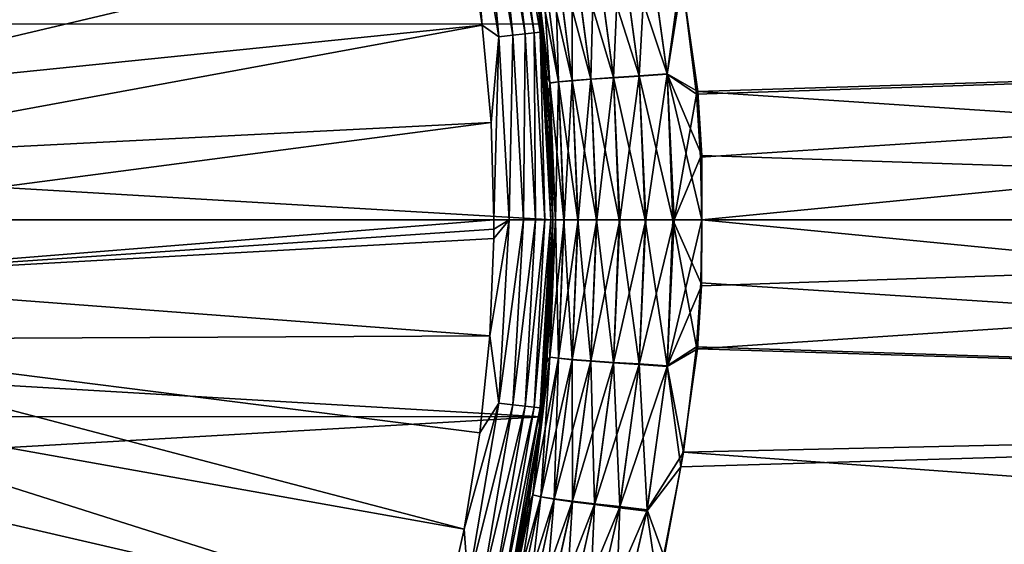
# Model space of a CAD drawing. Header units: metres. Extents: x -22 to 80, y -171 to 22.
# Tile 44 of 77: x 15 to 29, y -4 to 3. Entities that reach past the tile are written whole.
import ezdxf

# ---------------------------------------------------------------- set-up
doc = ezdxf.new("R2010")
doc.units = ezdxf.units.M
doc.layers.add('solid_12421142', color=7, linetype='CONTINUOUS')

msp = doc.modelspace()

# ---------------------------------------------------------------- linework, layer by layer
at = {"layer": 'solid_12421142'}
for points in [[(-22.344313, 2.637737), (-21.886969, 5.215116), (21.893038, 5.189738)], [(-22.344313, 2.637737), (21.893038, 5.189738), (22.345779, 2.624858)], [(11.312619, 3.169647, 120.187675), (11.502551, 2.390258, 120.187675), (21.087517, 5.178103, 120.013718)], [(11.502551, 2.390258, 120.187675), (21.36084, 3.900081, 120.013718), (21.087517, 5.178103, 120.013718)], [(22.307579, 2.936315, 45.160278), (22.345779, 2.624858), (21.893038, 5.189738)], [(21.89786, 5.17047, 119.213844), (22.348957, 2.602707, 119.213844), (21.958445, 4.906803, 90.543976)], [(21.909885, 5.000789, 119.418648), (22.348957, 2.602707, 119.213844), (21.89786, 5.17047, 119.213844)], [(50.400002, 2.53127, 47.153114), (23.90733, 4.907733, 47.581524), (50.400002, 5.025629, 47.610222)], [(50.400002, 5.025629, 88.389778), (24.232988, 3.211651, 88.75296), (50.400002, 2.53127, 88.846886)], [(21.553219, 4.919382, 119.902275), (21.367958, 4.877097, 119.983719), (21.779663, 2.453979, 119.983719)], [(21.553219, 4.919382, 119.902275), (21.968493, 2.475255, 119.902275), (21.711946, 4.95561, 119.774864)], [(21.553219, 4.919382, 119.902275), (21.779663, 2.453979, 119.983719), (21.968493, 2.475255, 119.902275)], [(21.711946, 4.95561, 119.774864), (22.13028, 2.493484, 119.774864), (21.833544, 4.983364, 119.609985)], [(21.968493, 2.475255, 119.902275), (22.13028, 2.493484, 119.774864), (21.711946, 4.95561, 119.774864)], [(21.833544, 4.983364, 119.609985), (22.254217, 2.507448, 119.609985), (21.909885, 5.000789, 119.418648)], [(22.13028, 2.493484, 119.774864), (22.254217, 2.507448, 119.609985), (21.833544, 4.983364, 119.609985)], [(21.909885, 5.000789, 119.418648), (22.332031, 2.516216, 119.418648), (22.348957, 2.602707, 119.213844)], [(22.254217, 2.507448, 119.609985), (22.332031, 2.516216, 119.418648), (21.909885, 5.000789, 119.418648)], [(22.348957, 2.602707, 119.213844), (22.260387, 3.274928, 90.79985), (21.958445, 4.906803, 90.543976)], [(50.400002, 2.53127, 47.153114), (24.216959, 3.316712, 47.263573), (23.90733, 4.907733, 47.581524)], [(21.367958, 4.877097, 119.983719), (21.36084, 3.900081, 120.013718), (21.556782, 2.60793, 120.013718)], [(21.779663, 2.453979, 119.983719), (21.367958, 4.877097, 119.983719), (21.556782, 2.60793, 120.013718)], [(11.502551, 2.390258, 120.187675), (11.638853, 1.599724, 120.187675), (21.36084, 3.900081, 120.013718)], [(11.638853, 1.599724, 120.187675), (21.556782, 2.60793, 120.013718), (21.36084, 3.900081, 120.013718)], [(23.059746, 3.806312, 46.992779), (23.398045, 3.847054, 47.192787), (23.660057, 1.931494, 46.937504)], [(23.061708, 3.797441, 89.009254), (23.314281, 1.905857, 89.251213), (23.400213, 3.836694, 88.809471)], [(23.314281, 1.905857, 89.251213), (23.660513, 1.92819, 89.062988), (23.400213, 3.836694, 88.809471)], [(23.398045, 3.847054, 47.192787), (23.765095, 3.891232, 47.321014), (24.035437, 1.955923, 47.053436)], [(23.660057, 1.931494, 46.937504), (23.398045, 3.847054, 47.192787), (24.035437, 1.955923, 47.053436)], [(23.400213, 3.836694, 88.809471), (23.660513, 1.92819, 89.062988), (23.767439, 3.879421, 88.681396)], [(23.660513, 1.92819, 89.062988), (24.035881, 1.952265, 88.947029), (23.767439, 3.879421, 88.681396)], [(24.035437, 1.955923, 47.053436), (23.765095, 3.891232, 47.321014), (24.216959, 3.316712, 47.263573)], [(23.767439, 3.879421, 88.681396), (24.035881, 1.952265, 88.947029), (24.232988, 3.211651, 88.75296)], [(22.576551, 1.850987, 45.83646), (22.234032, 3.677891, 45.655464), (22.342093, 3.704826, 46.04718)], [(22.343193, 3.700416, 89.95385), (22.234739, 3.674934, 90.345161), (22.463997, 1.833816, 90.545067)], [(22.342093, 3.704826, 46.04718), (22.521048, 3.735216, 46.409271), (22.761209, 1.868526, 46.187965)], [(22.576551, 1.850987, 45.83646), (22.342093, 3.704826, 46.04718), (22.761209, 1.868526, 46.187965)], [(22.343193, 3.700416, 89.95385), (22.576868, 1.849248, 90.163826), (22.52249, 3.729316, 89.59214)], [(22.343193, 3.700416, 89.95385), (22.463997, 1.833816, 90.545067), (22.576868, 1.849248, 90.163826)], [(22.521048, 3.735216, 46.409271), (22.76335, 3.769037, 46.728523), (23.010094, 1.887781, 46.496315)], [(22.761209, 1.868526, 46.187965), (22.521048, 3.735216, 46.409271), (23.010094, 1.887781, 46.496315)], [(22.52249, 3.729316, 89.59214), (22.761595, 1.866392, 89.812408), (22.765074, 3.761652, 89.273224)], [(22.576868, 1.849248, 90.163826), (22.761595, 1.866392, 89.812408), (22.52249, 3.729316, 89.59214)], [(22.761595, 1.866392, 89.812408), (23.010523, 1.885259, 89.504128), (22.765074, 3.761652, 89.273224)], [(22.76335, 3.769037, 46.728523), (23.059746, 3.806312, 46.992779), (23.313831, 1.908768, 46.749268)], [(23.010094, 1.887781, 46.496315), (22.76335, 3.769037, 46.728523), (23.313831, 1.908768, 46.749268)], [(22.765074, 3.761652, 89.273224), (23.010523, 1.885259, 89.504128), (23.061708, 3.797441, 89.009254)], [(23.010523, 1.885259, 89.504128), (23.314281, 1.905857, 89.251213), (23.061708, 3.797441, 89.009254)], [(23.313831, 1.908768, 46.749268), (23.059746, 3.806312, 46.992779), (23.660057, 1.931494, 46.937504)], [(22.234032, 3.677891, 45.655464), (22.463778, 1.835199, 45.455112), (22.307579, 2.936315, 45.160278)], [(22.576551, 1.850987, 45.83646), (22.463778, 1.835199, 45.455112), (22.234032, 3.677891, 45.655464)], [(22.463997, 1.833816, 90.545067), (22.234739, 3.674934, 90.345161), (22.260387, 3.274928, 90.79985)], [(24.035437, 1.955923, 47.053436), (24.216959, 3.316712, 47.263573), (24.442999, 1.720327, 47.070583)], [(50.400002, 2.53127, 47.153114), (24.442999, 1.720327, 47.070583), (24.216959, 3.316712, 47.263573)], [(22.348957, 2.602707, 119.213844), (22.440374, 1.636948, 90.951752), (22.260387, 3.274928, 90.79985)], [(22.463997, 1.833816, 90.545067), (22.260387, 3.274928, 90.79985), (22.440374, 1.636948, 90.951752)], [(24.035881, 1.952265, 88.947029), (24.428419, 1.685768, 88.932228), (24.232988, 3.211651, 88.75296)], [(50.400002, 2.53127, 88.846886), (24.232988, 3.211651, 88.75296), (24.428419, 1.685768, 88.932228)], [(22.307579, 2.936315, 45.160278), (22.415825, 1.944426, 45.066811), (22.345779, 2.624858)], [(22.463778, 1.835199, 45.455112), (22.415825, 1.944426, 45.066811), (22.307579, 2.936315, 45.160278)], [(-22.344313, 2.637737), (22.5, 0), (-22.5, 0)], [(-22.344313, 2.637737), (22.345779, 2.624858), (22.5, 0)], [(11.638853, 1.599724, 120.187675), (11.720889, 0.801731, 120.187675), (21.556782, 2.60793, 120.013718)], [(11.720889, 0.801731, 120.187675), (21.674631, 1.306331, 120.013718), (21.556782, 2.60793, 120.013718)], [(21.779663, 2.453979, 119.983719), (21.556782, 2.60793, 120.013718), (21.674631, 1.306331, 120.013718)], [(22.13028, 2.493484, 119.774864), (22.270309, 0, 119.774864), (22.254217, 2.507448, 119.609985)], [(22.254217, 2.507448, 119.609985), (22.395033, 0, 119.609985), (22.332031, 2.516216, 119.418648)], [(22.270309, 0, 119.774864), (22.395033, 0, 119.609985), (22.254217, 2.507448, 119.609985)], [(22.332031, 2.516216, 119.418648), (22.473339, 0, 119.418648), (22.348957, 2.602707, 119.213844)], [(22.395033, 0, 119.609985), (22.473339, 0, 119.418648), (22.332031, 2.516216, 119.418648)], [(22.5, 0, 45), (22.5, 0), (22.345779, 2.624858)], [(22.479298, 0.964987, 45.013386), (22.5, 0, 45), (22.345779, 2.624858)], [(22.415825, 1.944426, 45.066811), (22.479298, 0.964987, 45.013386), (22.345779, 2.624858)], [(22.348957, 2.602707, 119.213844), (22.5, 0, 119.213844), (22.440374, 1.636948, 90.951752)], [(22.473339, 0, 119.418648), (22.5, 0, 119.213844), (22.348957, 2.602707, 119.213844)], [(50.400002, 2.53127, 88.846886), (24.428419, 1.685768, 88.932228), (24.482399, 0.841607, 88.983131)], [(50.400002, 2.53127, 47.153114), (50.400002, 0, 47), (24.442999, 1.720327, 47.070583)], [(50.400002, 2.53127, 88.846886), (24.482399, 0.841607, 88.983131), (24.5, 0, 89)], [(50.400002, 2.53127, 88.846886), (24.5, 0, 89), (50.400002, 0, 89)], [(21.779663, 2.453979, 119.983719), (21.674631, 1.306331, 120.013718), (21.713963, 0, 120.013718)], [(21.917475, 0, 119.983719), (21.779663, 2.453979, 119.983719), (21.713963, 0, 120.013718)], [(21.968493, 2.475255, 119.902275), (21.779663, 2.453979, 119.983719), (21.917475, 0, 119.983719)], [(21.968493, 2.475255, 119.902275), (21.917475, 0, 119.983719), (22.1075, 0, 119.902275)], [(21.968493, 2.475255, 119.902275), (22.1075, 0, 119.902275), (22.13028, 2.493484, 119.774864)], [(22.1075, 0, 119.902275), (22.270309, 0, 119.774864), (22.13028, 2.493484, 119.774864)], [(22.463778, 1.835199, 45.455112), (22.479298, 0.964987, 45.013386), (22.415825, 1.944426, 45.066811)], [(22.651361, -0.000007, 45.762829), (22.463778, 1.835199, 45.455112), (22.576551, 1.850987, 45.83646)], [(22.576868, 1.849248, 90.163826), (22.463997, 1.833816, 90.545067), (22.538677, 0.000007, 90.610115)], [(22.653311, 0.000004, 90.23246), (22.576868, 1.849248, 90.163826), (22.538677, 0.000007, 90.610115)], [(22.576551, 1.850987, 45.83646), (22.761209, 1.868526, 46.187965), (22.83633, -0.000003, 46.109562)], [(22.651361, -0.000007, 45.762829), (22.576551, 1.850987, 45.83646), (22.83633, -0.000003, 46.109562)], [(22.576868, 1.849248, 90.163826), (22.653311, 0.000004, 90.23246), (22.761595, 1.866392, 89.812408)], [(22.653311, 0.000004, 90.23246), (22.840158, 0.000002, 89.884712), (22.761595, 1.866392, 89.812408)], [(22.761209, 1.868526, 46.187965), (23.010094, 1.887781, 46.496315), (23.085791, 0.000001, 46.414063)], [(22.83633, -0.000003, 46.109562), (22.761209, 1.868526, 46.187965), (23.085791, 0.000001, 46.414063)], [(22.761595, 1.866392, 89.812408), (22.840158, 0.000002, 89.884712), (23.010523, 1.885259, 89.504128)], [(22.840158, 0.000002, 89.884712), (23.091537, -0.000001, 89.580208), (23.010523, 1.885259, 89.504128)], [(23.010094, 1.887781, 46.496315), (23.313831, 1.908768, 46.749268), (23.390245, 0.000004, 46.663597)], [(23.085791, 0.000001, 46.414063), (23.010094, 1.887781, 46.496315), (23.390245, 0.000004, 46.663597)], [(23.010523, 1.885259, 89.504128), (23.091537, -0.000001, 89.580208), (23.314281, 1.905857, 89.251213)], [(23.091537, -0.000001, 89.580208), (23.398016, -0.000003, 89.331245), (23.314281, 1.905857, 89.251213)], [(23.313831, 1.908768, 46.749268), (23.660057, 1.931494, 46.937504), (23.736912, 0.000008, 46.848644)], [(23.390245, 0.000004, 46.663597), (23.313831, 1.908768, 46.749268), (23.736912, 0.000008, 46.848644)], [(23.314281, 1.905857, 89.251213), (23.398016, -0.000003, 89.331245), (23.660513, 1.92819, 89.062988)], [(23.398016, -0.000003, 89.331245), (23.747198, -0.000005, 89.147141), (23.660513, 1.92819, 89.062988)], [(23.660057, 1.931494, 46.937504), (24.035437, 1.955923, 47.053436), (24.111591, 0.000011, 46.961754)], [(23.736912, 0.000008, 46.848644), (23.660057, 1.931494, 46.937504), (24.111591, 0.000011, 46.961754)], [(23.660513, 1.92819, 89.062988), (23.747198, -0.000005, 89.147141), (24.035881, 1.952265, 88.947029)], [(23.747198, -0.000005, 89.147141), (24.125647, -0.000007, 89.035515), (24.035881, 1.952265, 88.947029)], [(24.035437, 1.955923, 47.053436), (24.499052, 0.8641, 47.017784), (24.5, 0, 47)], [(24.111591, 0.000011, 46.961754), (24.035437, 1.955923, 47.053436), (24.5, 0, 47)], [(24.035437, 1.955923, 47.053436), (24.442999, 1.720327, 47.070583), (24.499052, 0.8641, 47.017784)], [(24.035881, 1.952265, 88.947029), (24.125647, -0.000007, 89.035515), (24.428419, 1.685768, 88.932228)], [(22.463997, 1.833816, 90.545067), (22.440374, 1.636948, 90.951752), (22.5, 0, 91)], [(22.463778, 1.835199, 45.455112), (22.538677, -0.000011, 45.389885), (22.479298, 0.964987, 45.013386)], [(22.651361, -0.000007, 45.762829), (22.538677, -0.000011, 45.389885), (22.463778, 1.835199, 45.455112)], [(22.538677, 0.000007, 90.610115), (22.463997, 1.833816, 90.545067), (22.5, 0, 91)], [(50.400002, 0, 47), (24.499052, 0.8641, 47.017784), (24.442999, 1.720327, 47.070583)], [(22.440374, 1.636948, 90.951752), (22.5, 0, 119.213844), (22.5, 0, 91)], [(24.125647, -0.000007, 89.035515), (24.482399, 0.841607, 88.983131), (24.428419, 1.685768, 88.932228)], [(11.720889, 0.801731, 120.187675), (11.748277, 0, 120.187675), (21.674631, 1.306331, 120.013718)], [(11.748277, 0, 120.187675), (21.713963, 0, 120.013718), (21.674631, 1.306331, 120.013718)], [(22.538677, -0.000011, 45.389885), (22.5, 0, 45), (22.479298, 0.964987, 45.013386)], [(24.125647, -0.000007, 89.035515), (24.5, 0, 89), (24.482399, 0.841607, 88.983131)], [(50.400002, 0, 47), (24.5, 0, 47), (24.499052, 0.8641, 47.017784)], [(22.344313, -2.637737), (-22.345779, -2.624858), (-22.5, 0)], [(22.5, 0), (22.344313, -2.637737), (-22.5, 0)], [(11.720889, -0.801731, 120.187675), (21.713963, 0, 120.013718), (11.748277, 0, 120.187675)], [(21.713614, -0.123084, 120.013718), (21.713963, 0, 120.013718), (11.720889, -0.801731, 120.187675)], [(21.658428, -1.551966, 120.013718), (21.917475, 0, 119.983719), (21.712566, -0.246165, 120.013718)], [(21.779663, -2.453979, 119.983719), (21.917475, 0, 119.983719), (21.658428, -1.551966, 120.013718)], [(21.712566, -0.246165, 120.013718), (21.917475, 0, 119.983719), (21.713614, -0.123084, 120.013718)], [(21.713614, -0.123084, 120.013718), (21.917475, 0, 119.983719), (21.713963, 0, 120.013718)], [(21.779663, -2.453979, 119.983719), (22.1075, 0, 119.902275), (21.917475, 0, 119.983719)], [(21.968493, -2.475255, 119.902275), (22.1075, 0, 119.902275), (21.779663, -2.453979, 119.983719)], [(21.968493, -2.475255, 119.902275), (22.270309, 0, 119.774864), (22.1075, 0, 119.902275)], [(21.968493, -2.475255, 119.902275), (22.13028, -2.493484, 119.774864), (22.270309, 0, 119.774864)], [(22.13028, -2.493484, 119.774864), (22.395033, 0, 119.609985), (22.270309, 0, 119.774864)], [(22.13028, -2.493484, 119.774864), (22.254217, -2.507448, 119.609985), (22.395033, 0, 119.609985)], [(22.254217, -2.507448, 119.609985), (22.473339, 0, 119.418648), (22.395033, 0, 119.609985)], [(22.254217, -2.507448, 119.609985), (22.332031, -2.516216, 119.418648), (22.473339, 0, 119.418648)], [(22.332031, -2.516216, 119.418648), (22.5, 0, 119.213844), (22.473339, 0, 119.418648)], [(22.419622, -1.90014, 45.061108), (22.344313, -2.637737), (22.5, 0)], [(22.48019, -0.943953, 45.011162), (22.419622, -1.90014, 45.061108), (22.5, 0)], [(22.463495, -1.837695, 90.544662), (22.538677, 0.000007, 90.610115), (22.480043, -0.947423, 90.987129)], [(22.463495, -1.837695, 90.544662), (22.653311, 0.000004, 90.23246), (22.538677, 0.000007, 90.610115)], [(22.576183, -1.853947, 90.163246), (22.653311, 0.000004, 90.23246), (22.463495, -1.837695, 90.544662)], [(22.538677, 0.000007, 90.610115), (22.5, 0, 91), (22.480043, -0.947423, 90.987129)], [(22.5, 0, 45), (22.48019, -0.943953, 45.011162), (22.5, 0)], [(22.576183, -1.853947, 90.163246), (22.840158, 0.000002, 89.884712), (22.653311, 0.000004, 90.23246)], [(22.576183, -1.853947, 90.163246), (22.760775, -1.871952, 89.811668), (22.840158, 0.000002, 89.884712)], [(22.760775, -1.871952, 89.811668), (23.091537, -0.000001, 89.580208), (22.840158, 0.000002, 89.884712)], [(23.010214, -1.887662, 46.496109), (22.83633, -0.000003, 46.109562), (23.085791, 0.000001, 46.414063)], [(23.010214, -1.887662, 46.496109), (23.085791, 0.000001, 46.414063), (23.314026, -1.907761, 46.748989)], [(23.314026, -1.907761, 46.748989), (23.085791, 0.000001, 46.414063), (23.390245, 0.000004, 46.663597)], [(23.314026, -1.907761, 46.748989), (23.390245, 0.000004, 46.663597), (23.660322, -1.929599, 46.937164)], [(23.660322, -1.929599, 46.937164), (23.390245, 0.000004, 46.663597), (23.736912, 0.000008, 46.848644)], [(23.660322, -1.929599, 46.937164), (23.736912, 0.000008, 46.848644), (24.035776, -1.953182, 47.053074)], [(24.035776, -1.953182, 47.053074), (23.736912, 0.000008, 46.848644), (24.111591, 0.000011, 46.961754)], [(24.034904, -1.96124, 88.946014), (24.5, 0, 89), (24.125647, -0.000007, 89.035515)], [(24.034904, -1.96124, 88.946014), (24.495665, -0.882147, 88.981461), (24.5, 0, 89)], [(24.035776, -1.953182, 47.053074), (24.111591, 0.000011, 46.961754), (24.428694, -1.70014, 47.068935)], [(24.48682, -0.840981, 47.016846), (24.111591, 0.000011, 46.961754), (24.5, 0, 47)], [(24.48682, -0.840981, 47.016846), (24.428694, -1.70014, 47.068935), (24.111591, 0.000011, 46.961754)], [(50.400002, 0, 89), (24.495665, -0.882147, 88.981461), (24.440815, -1.725772, 88.92897)], [(50.400002, -2.53127, 88.846886), (50.400002, 0, 89), (24.440815, -1.725772, 88.92897)], [(50.400002, 0, 89), (24.5, 0, 89), (24.495665, -0.882147, 88.981461)], [(21.712566, -0.246165, 120.013718), (21.713614, -0.123084, 120.013718), (11.720889, -0.801731, 120.187675)], [(22.332031, -2.516216, 119.418648), (22.499638, -0.12754, 119.213844), (22.5, 0, 119.213844)], [(22.332031, -2.516216, 119.418648), (22.498554, -0.255076, 119.213844), (22.499638, -0.12754, 119.213844)], [(22.463614, -1.837731, 45.455231), (22.48019, -0.943953, 45.011162), (22.5, 0, 45)], [(22.463614, -1.837731, 45.455231), (22.5, 0, 45), (22.538677, -0.000011, 45.389885)], [(22.57649, -1.852656, 45.836456), (22.463614, -1.837731, 45.455231), (22.538677, -0.000011, 45.389885)], [(22.480043, -0.947423, 90.987129), (22.5, 0, 91), (22.498554, -0.255076, 119.213844)], [(22.5, 0, 91), (22.499638, -0.12754, 119.213844), (22.498554, -0.255076, 119.213844)], [(22.5, 0, 91), (22.5, 0, 119.213844), (22.499638, -0.12754, 119.213844)], [(22.57649, -1.852656, 45.836456), (22.538677, -0.000011, 45.389885), (22.651361, -0.000007, 45.762829)], [(22.57649, -1.852656, 45.836456), (22.651361, -0.000007, 45.762829), (22.761244, -1.869297, 46.187851)], [(22.761244, -1.869297, 46.187851), (22.651361, -0.000007, 45.762829), (22.83633, -0.000003, 46.109562)], [(22.760775, -1.871952, 89.811668), (23.009613, -1.891676, 89.503258), (23.091537, -0.000001, 89.580208)], [(22.761244, -1.869297, 46.187851), (22.83633, -0.000003, 46.109562), (23.010214, -1.887662, 46.496109)], [(23.009613, -1.891676, 89.503258), (23.398016, -0.000003, 89.331245), (23.091537, -0.000001, 89.580208)], [(23.009613, -1.891676, 89.503258), (23.313316, -1.913134, 89.250252), (23.398016, -0.000003, 89.331245)], [(23.313316, -1.913134, 89.250252), (23.747198, -0.000005, 89.147141), (23.398016, -0.000003, 89.331245)], [(23.313316, -1.913134, 89.250252), (23.659523, -1.936334, 89.061981), (23.747198, -0.000005, 89.147141)], [(23.659523, -1.936334, 89.061981), (24.125647, -0.000007, 89.035515), (23.747198, -0.000005, 89.147141)], [(23.659523, -1.936334, 89.061981), (24.034904, -1.96124, 88.946014), (24.125647, -0.000007, 89.035515)], [(50.400002, -2.53127, 47.153114), (24.48682, -0.840981, 47.016846), (24.5, 0, 47)], [(50.400002, -2.53127, 47.153114), (24.5, 0, 47), (50.400002, 0, 47)], [(21.658428, -1.551966, 120.013718), (21.712566, -0.246165, 120.013718), (11.720889, -0.801731, 120.187675)], [(22.480043, -0.947423, 90.987129), (22.498554, -0.255076, 119.213844), (22.318016, -2.855903, 119.213844)], [(22.332031, -2.516216, 119.418648), (22.318016, -2.855903, 119.213844), (22.498554, -0.255076, 119.213844)], [(21.658428, -1.551966, 120.013718), (11.720889, -0.801731, 120.187675), (11.638853, -1.599724, 120.187675)], [(24.034904, -1.96124, 88.946014), (24.440815, -1.725772, 88.92897), (24.495665, -0.882147, 88.981461)], [(50.400002, -2.53127, 47.153114), (24.428694, -1.70014, 47.068935), (24.48682, -0.840981, 47.016846)], [(22.418875, -1.908942, 90.935699), (22.480043, -0.947423, 90.987129), (22.318016, -2.855903, 119.213844)], [(22.463495, -1.837695, 90.544662), (22.480043, -0.947423, 90.987129), (22.418875, -1.908942, 90.935699)], [(22.463614, -1.837731, 45.455231), (22.419622, -1.90014, 45.061108), (22.48019, -0.943953, 45.011162)], [(21.525831, -2.852145, 120.013718), (21.658428, -1.551966, 120.013718), (11.638853, -1.599724, 120.187675)], [(21.779663, -2.453979, 119.983719), (21.658428, -1.551966, 120.013718), (21.525831, -2.852145, 120.013718)], [(21.315254, -4.141992, 120.013718), (11.638853, -1.599724, 120.187675), (11.502551, -2.390258, 120.187675)], [(21.315254, -4.141992, 120.013718), (21.525831, -2.852145, 120.013718), (11.638853, -1.599724, 120.187675)], [(24.035776, -1.953182, 47.053074), (24.428694, -1.70014, 47.068935), (24.251167, -3.110641, 47.231663)], [(50.400002, -2.53127, 47.153114), (24.251167, -3.110641, 47.231663), (24.428694, -1.70014, 47.068935)], [(22.233118, -3.68268, 90.343765), (22.463495, -1.837695, 90.544662), (22.314575, -2.882663, 90.845695)], [(22.576183, -1.853947, 90.163246), (22.463495, -1.837695, 90.544662), (22.233118, -3.68268, 90.343765)], [(22.463614, -1.837731, 45.455231), (22.233303, -3.683029, 45.65601), (22.419622, -1.90014, 45.061108)], [(22.341837, -3.707564, 46.047234), (22.233303, -3.683029, 45.65601), (22.463614, -1.837731, 45.455231)], [(22.463495, -1.837695, 90.544662), (22.418875, -1.908942, 90.935699), (22.314575, -2.882663, 90.845695)], [(22.341837, -3.707564, 46.047234), (22.463614, -1.837731, 45.455231), (22.57649, -1.852656, 45.836456)], [(24.034904, -1.96124, 88.946014), (24.218773, -3.307664, 88.737869), (24.440815, -1.725772, 88.92897)], [(50.400002, -2.53127, 88.846886), (24.440815, -1.725772, 88.92897), (24.218773, -3.307664, 88.737869)], [(22.576183, -1.853947, 90.163246), (22.233118, -3.68268, 90.343765), (22.340952, -3.710344, 89.951843)], [(22.233303, -3.683029, 45.65601), (22.316629, -2.866714, 45.149841), (22.419622, -1.90014, 45.061108)], [(22.314575, -2.882663, 90.845695), (22.418875, -1.908942, 90.935699), (22.318016, -2.855903, 119.213844)], [(22.419622, -1.90014, 45.061108), (22.316629, -2.866714, 45.149841), (22.344313, -2.637737)], [(22.576183, -1.853947, 90.163246), (22.340952, -3.710344, 89.951843), (22.760775, -1.871952, 89.811668)], [(22.340952, -3.710344, 89.951843), (22.519722, -3.741467, 89.589546), (22.760775, -1.871952, 89.811668)], [(22.341837, -3.707564, 46.047234), (22.57649, -1.852656, 45.836456), (22.52125, -3.73552, 46.408855)], [(22.760775, -1.871952, 89.811668), (22.519722, -3.741467, 89.589546), (23.009613, -1.891676, 89.503258)], [(22.519722, -3.741467, 89.589546), (22.761869, -3.776027, 89.270103), (23.009613, -1.891676, 89.503258)], [(22.57649, -1.852656, 45.836456), (22.761244, -1.869297, 46.187851), (22.52125, -3.73552, 46.408855)], [(22.52125, -3.73552, 46.408855), (22.761244, -1.869297, 46.187851), (22.763983, -3.766919, 46.727669)], [(22.761244, -1.869297, 46.187851), (23.010214, -1.887662, 46.496109), (22.763983, -3.766919, 46.727669)], [(23.009613, -1.891676, 89.503258), (22.761869, -3.776027, 89.270103), (23.313316, -1.913134, 89.250252)], [(22.761869, -3.776027, 89.270103), (23.05814, -3.814044, 89.005684), (23.313316, -1.913134, 89.250252)], [(22.763983, -3.766919, 46.727669), (23.010214, -1.887662, 46.496109), (23.060789, -3.801776, 46.99152)], [(23.010214, -1.887662, 46.496109), (23.314026, -1.907761, 46.748989), (23.060789, -3.801776, 46.99152)], [(23.313316, -1.913134, 89.250252), (23.05814, -3.814044, 89.005684), (23.659523, -1.936334, 89.061981)], [(23.05814, -3.814044, 89.005684), (23.396336, -3.855534, 88.805527), (23.659523, -1.936334, 89.061981)], [(23.060789, -3.801776, 46.99152), (23.314026, -1.907761, 46.748989), (23.399485, -3.840102, 47.191166)], [(23.314026, -1.907761, 46.748989), (23.660322, -1.929599, 46.937164), (23.399485, -3.840102, 47.191166)], [(23.659523, -1.936334, 89.061981), (23.396336, -3.855534, 88.805527), (24.034904, -1.96124, 88.946014)], [(23.396336, -3.855534, 88.805527), (23.763311, -3.900465, 88.677177), (24.034904, -1.96124, 88.946014)], [(23.399485, -3.840102, 47.191166), (23.660322, -1.929599, 46.937164), (23.766928, -3.881907, 47.319088)], [(23.660322, -1.929599, 46.937164), (24.035776, -1.953182, 47.053074), (23.766928, -3.881907, 47.319088)], [(24.034904, -1.96124, 88.946014), (23.763311, -3.900465, 88.677177), (24.218773, -3.307664, 88.737869)], [(23.766928, -3.881907, 47.319088), (24.035776, -1.953182, 47.053074), (24.251167, -3.110641, 47.231663)], [(21.02746, -5.416833, 120.013718), (11.502551, -2.390258, 120.187675), (11.312619, -3.169647, 120.187675)], [(21.02746, -5.416833, 120.013718), (21.315254, -4.141992, 120.013718), (11.502551, -2.390258, 120.187675)], [(21.779663, -2.453979, 119.983719), (21.525831, -2.852145, 120.013718), (21.315254, -4.141992, 120.013718)], [(21.367958, -4.877097, 119.983719), (21.779663, -2.453979, 119.983719), (21.315254, -4.141992, 120.013718)], [(21.968493, -2.475255, 119.902275), (21.779663, -2.453979, 119.983719), (21.367958, -4.877097, 119.983719)], [(21.968493, -2.475255, 119.902275), (21.367958, -4.877097, 119.983719), (21.553219, -4.919382, 119.902275)], [(21.968493, -2.475255, 119.902275), (21.553219, -4.919382, 119.902275), (22.13028, -2.493484, 119.774864)], [(21.553219, -4.919382, 119.902275), (21.711946, -4.95561, 119.774864), (22.13028, -2.493484, 119.774864)], [(22.13028, -2.493484, 119.774864), (21.711946, -4.95561, 119.774864), (22.254217, -2.507448, 119.609985)], [(22.344313, -2.637737), (-21.893038, -5.189738), (-22.345779, -2.624858)], [(22.344313, -2.637737), (21.886969, -5.215116), (-21.893038, -5.189738)], [(21.711946, -4.95561, 119.774864), (21.833544, -4.983364, 119.609985), (22.254217, -2.507448, 119.609985)], [(22.254217, -2.507448, 119.609985), (21.833544, -4.983364, 119.609985), (22.332031, -2.516216, 119.418648)], [(21.833544, -4.983364, 119.609985), (21.909885, -5.000789, 119.418648), (22.332031, -2.516216, 119.418648)], [(21.974688, -4.833539, 45.446163), (21.886969, -5.215116), (22.344313, -2.637737)], [(22.332031, -2.516216, 119.418648), (21.909885, -5.000789, 119.418648), (22.318016, -2.855903, 119.213844)], [(22.169607, -3.841679, 45.277367), (21.974688, -4.833539, 45.446163), (22.344313, -2.637737)], [(22.316629, -2.866714, 45.149841), (22.169607, -3.841679, 45.277367), (22.344313, -2.637737)], [(50.400002, -2.53127, 88.846886), (24.218773, -3.307664, 88.737869), (23.908823, -4.900805, 88.420143)], [(50.400002, -5.025629, 88.389778), (50.400002, -2.53127, 88.846886), (23.908823, -4.900805, 88.420143)], [(50.400002, -2.53127, 47.153114), (50.400002, -5.025629, 47.610222), (24.251167, -3.110641, 47.231663)], [(22.314575, -2.882663, 90.845695), (22.318016, -2.855903, 119.213844), (21.837835, -5.418387, 119.213844)], [(21.909885, -5.000789, 119.418648), (21.837835, -5.418387, 119.213844), (22.318016, -2.855903, 119.213844)], [(22.164253, -3.87245, 90.71627), (22.314575, -2.882663, 90.845695), (21.837835, -5.418387, 119.213844)], [(22.233118, -3.68268, 90.343765), (22.314575, -2.882663, 90.845695), (22.164253, -3.87245, 90.71627)], [(22.233303, -3.683029, 45.65601), (22.169607, -3.841679, 45.277367), (22.316629, -2.866714, 45.149841)], [(23.766928, -3.881907, 47.319088), (24.251167, -3.110641, 47.231663), (23.992847, -4.511837, 47.49041)], [(50.400002, -5.025629, 47.610222), (23.992847, -4.511837, 47.49041), (24.251167, -3.110641, 47.231663)], [(20.66349, -6.672052, 120.013718), (11.312619, -3.169647, 120.187675), (11.069942, -3.934258, 120.187675)], [(20.66349, -6.672052, 120.013718), (21.02746, -5.416833, 120.013718), (11.312619, -3.169647, 120.187675)], [(23.763311, -3.900465, 88.677177), (23.908823, -4.900805, 88.420143), (24.218773, -3.307664, 88.737869)], [(22.233303, -3.683029, 45.65601), (21.848547, -5.518178, 45.992496), (22.169607, -3.841679, 45.277367)], [(21.952389, -5.544944, 46.398113), (21.848547, -5.518178, 45.992496), (22.233303, -3.683029, 45.65601)], [(21.848598, -5.51637, 90.00737), (22.233118, -3.68268, 90.343765), (21.965387, -4.875628, 90.547455)], [(22.340952, -3.710344, 89.951843), (22.233118, -3.68268, 90.343765), (21.848598, -5.51637, 90.00737)], [(21.952389, -5.544944, 46.398113), (22.233303, -3.683029, 45.65601), (22.341837, -3.707564, 46.047234)], [(22.233118, -3.68268, 90.343765), (22.164253, -3.87245, 90.71627), (21.965387, -4.875628, 90.547455)], [(22.340952, -3.710344, 89.951843), (21.848598, -5.51637, 90.00737), (21.950911, -5.547982, 89.60022)], [(22.340952, -3.710344, 89.951843), (21.950911, -5.547982, 89.60022), (22.519722, -3.741467, 89.589546)], [(21.950911, -5.547982, 89.60022), (22.122551, -5.584742, 89.222343), (22.519722, -3.741467, 89.589546)], [(21.952389, -5.544944, 46.398113), (22.341837, -3.707564, 46.047234), (22.125473, -5.576823, 46.774494)], [(22.519722, -3.741467, 89.589546), (22.122551, -5.584742, 89.222343), (22.761869, -3.776027, 89.270103)], [(22.122551, -5.584742, 89.222343), (22.356131, -5.626638, 88.88681), (22.761869, -3.776027, 89.270103)], [(22.341837, -3.707564, 46.047234), (22.52125, -3.73552, 46.408855), (22.125473, -5.576823, 46.774494)], [(22.125473, -5.576823, 46.774494), (22.52125, -3.73552, 46.408855), (22.360411, -5.613845, 47.108612)], [(22.761869, -3.776027, 89.270103), (22.356131, -5.626638, 88.88681), (23.05814, -3.814044, 89.005684)], [(22.356131, -5.626638, 88.88681), (22.642597, -5.6737, 88.605629), (23.05814, -3.814044, 89.005684)], [(22.52125, -3.73552, 46.408855), (22.763983, -3.766919, 46.727669), (22.360411, -5.613845, 47.108612)], [(22.360411, -5.613845, 47.108612), (22.763983, -3.766919, 46.727669), (22.648163, -5.656033, 47.388458)], [(23.05814, -3.814044, 89.005684), (22.642597, -5.6737, 88.605629), (23.396336, -3.855534, 88.805527)], [(22.763983, -3.766919, 46.727669), (23.060789, -3.801776, 46.99152), (22.648163, -5.656033, 47.388458)], [(22.648163, -5.656033, 47.388458), (23.060789, -3.801776, 46.99152), (22.976828, -5.703403, 47.604904)], [(23.060789, -3.801776, 46.99152), (23.399485, -3.840102, 47.191166), (22.976828, -5.703403, 47.604904)], [(20.224667, -7.903101, 120.013718), (11.069942, -3.934258, 120.187675), (10.775653, -4.680526, 120.187675)], [(20.224667, -7.903101, 120.013718), (20.66349, -6.672052, 120.013718), (11.069942, -3.934258, 120.187675)], [(21.965387, -4.875628, 90.547455), (22.164253, -3.87245, 90.71627), (21.837835, -5.418387, 119.213844)], [(21.848547, -5.518178, 45.992496), (21.974688, -4.833539, 45.446163), (22.169607, -3.841679, 45.277367)], [(22.642597, -5.6737, 88.605629), (22.970032, -5.725948, 88.387939), (23.396336, -3.855534, 88.805527)], [(23.396336, -3.855534, 88.805527), (22.970032, -5.725948, 88.387939), (23.763311, -3.900465, 88.677177)], [(22.970032, -5.725948, 88.387939), (23.325588, -5.783358, 88.241188), (23.763311, -3.900465, 88.677177)], [(22.976828, -5.703403, 47.604904), (23.399485, -3.840102, 47.191166), (23.333569, -5.755972, 47.750534)], [(23.763311, -3.900465, 88.677177), (23.325588, -5.783358, 88.241188), (23.908823, -4.900805, 88.420143)], [(23.399485, -3.840102, 47.191166), (23.766928, -3.881907, 47.319088), (23.333569, -5.755972, 47.750534)], [(23.333569, -5.755972, 47.750534), (23.766928, -3.881907, 47.319088), (23.992847, -4.511837, 47.49041)], [(21.367958, -4.877097, 119.983719), (21.315254, -4.141992, 120.013718), (21.02746, -5.416833, 120.013718)]]:
    msp.add_3dface(points, dxfattribs=at)

doc.saveas('drawing.dxf')
